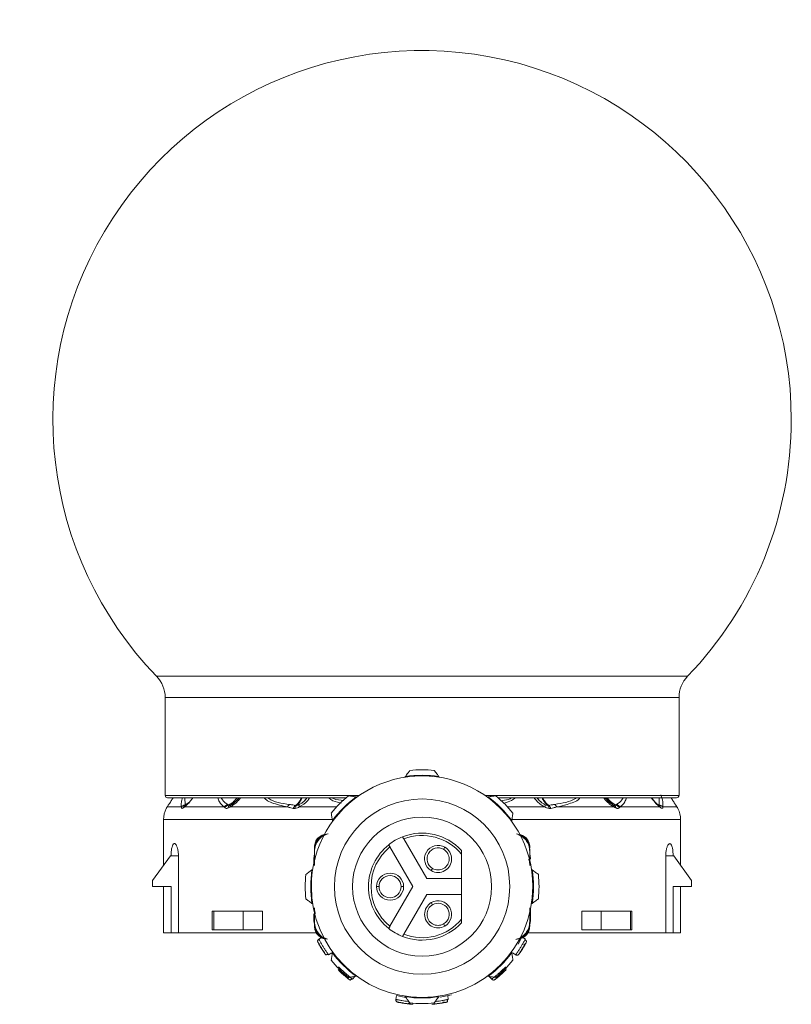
# Model space of a CAD drawing. Header units: millimetres. Extents: x -458 to 1924, y -69 to 430.
# Tile 37 of 49: x 795 to 858, y 153 to 233. Entities that reach past the tile are written whole.
import ezdxf

# ---------------------------------------------------------------- set-up
doc = ezdxf.new("R2010")
doc.units = ezdxf.units.MM

# ---------------------------------------------------------------- blocks, each defined once
blk = doc.blocks.new('Drawing View5')
at = {"color": 7, "linetype": 'Continuous', "lineweight": 18}
for p, q in [((0, 0), (-43.154, 0)), ((-0.702, -1.737), (-42.452, -1.737)), ((-42.452, -1.737), (-42.452, -9.687)), ((-0.702, -1.737), (-0.702, -9.687)), ((-22.935, -8.155), (-22.977, -8.213)), ((-20.177, -8.213), (-20.219, -8.155)), ((-26.676, -9.687), (-42.452, -9.687)), ((-42.252, -9.887), (-27.756, -9.887)), ((-40.847, -9.887), (-40.83, -10.449)), ((-40.83, -10.449), (-40.49, -10.241)), ((-40.692, -10.437), (-40.611, -10.375)), ((-37.06, -10.437), (-36.918, -10.348)), ((-26.873, -9.827), (-26.943, -9.816)), ((-0.702, -9.687), (-16.478, -9.687)), ((-16.211, -9.816), (-16.28, -9.827)), ((-15.398, -9.887), (-0.902, -9.887)), ((-6.093, -10.437), (-6.231, -10.351)), ((-2.302, -9.887), (-2.324, -10.449)), ((-42.361, -10.753), (-42.354, -10.741)), ((-42.353, -10.739), (-42.357, -10.746)), ((-41.139, -10.628), (-42.287, -10.628)), ((-37.657, -10.628), (-40.889, -10.628)), ((-40.799, -10.493), (-40.858, -10.531)), ((-32.514, -10.628), (-37.161, -10.628)), ((-37.104, -10.468), (-37.114, -10.464)), ((-28.528, -10.628), (-31.554, -10.628)), ((-14.625, -10.628), (-11.6, -10.628)), ((-10.64, -10.628), (-5.992, -10.628)), ((-6.04, -10.464), (-6.05, -10.468)), ((-5.497, -10.628), (-2.265, -10.628)), ((-2.295, -10.531), (-2.355, -10.493)), ((-2.348, -10.496), (-2.355, -10.493)), ((-42.577, -11.657), (-42.577, -15.367)), ((-28.936, -11.657), (-42.577, -11.657)), ((-28.864, -11.737), (-28.853, -11.806)), ((-14.3, -11.806), (-14.29, -11.737)), ((-0.577, -11.657), (-14.229, -11.657)), ((-0.577, -15.367), (-0.577, -11.657)), ((-21.202, -16.453), (-23.063, -13.228)), ((-30.327, -13.889), (-30.327, -13.963)), ((-30.327, -14.073), (-30.327, -14.147)), ((-30.327, -15.352), (-30.327, -14.147)), ((-30.327, -14.258), (-30.327, -15.382)), ((-24.189, -13.878), (-22.327, -17.103)), ((-19.727, -13.899), (-19.827, -14.072)), ((-12.827, -13.888), (-12.827, -13.962)), ((-12.827, -14.073), (-12.827, -14.147)), ((-12.827, -14.147), (-12.827, -14.258)), ((-12.827, -14.258), (-12.827, -15.381)), ((-42.023, -14.603), (-43.473, -16.603)), ((-41.973, -14.603), (-42.023, -14.603)), ((-41.376, -14.603), (-41.973, -14.603)), ((-41.376, -20.853), (-41.376, -14.603)), ((-30.377, -14.853), (-30.377, -15.216)), ((-30.327, -14.853), (-30.377, -14.853)), ((-18.377, -16.453), (-18.377, -14.461)), ((-12.827, -14.607), (-12.827, -14.532)), ((-12.827, -14.853), (-12.777, -14.853)), ((-1.778, -20.853), (-1.778, -14.603)), ((-1.778, -14.603), (-1.181, -14.603)), ((-1.131, -14.603), (-1.181, -14.603)), ((0.319, -16.603), (-1.131, -14.603)), ((-30.467, -15.703), (-30.524, -15.745)), ((-20.827, -15.804), (-20.727, -15.631)), ((-12.629, -15.745), (-12.686, -15.703)), ((-43.473, -17.103), (-43.473, -16.603)), ((-18.377, -16.453), (-21.202, -16.453)), ((-18.377, -16.453), (-18.377, -17.753)), ((0.319, -17.103), (0.319, -16.603)), ((-41.973, -17.103), (-43.473, -17.103)), ((-42.577, -17.103), (-42.577, -20.853)), ((-41.973, -17.103), (-41.973, -20.853)), ((-25.277, -17.103), (-25.077, -17.103)), ((-22.327, -17.103), (-24.189, -20.328)), ((-23.077, -17.103), (-23.277, -17.103)), ((0.319, -17.103), (-1.181, -17.103)), ((-1.181, -17.103), (-1.181, -20.853)), ((-0.577, -20.853), (-0.577, -17.103)), ((-23.063, -20.978), (-21.202, -17.753)), ((-21.202, -17.753), (-18.377, -17.753)), ((-20.827, -18.402), (-20.727, -18.575)), ((-18.377, -19.745), (-18.377, -17.753)), ((-38.628, -19.103), (-38.628, -20.603)), ((-38.628, -19.103), (-38.513, -19.103)), ((-38.513, -20.603), (-38.513, -19.103)), ((-36.116, -19.103), (-38.513, -19.103)), ((-36.116, -19.103), (-36.116, -20.603)), ((-36.116, -19.103), (-34.553, -19.103)), ((-34.553, -19.103), (-34.553, -20.603)), ((-30.524, -18.461), (-30.467, -18.503)), ((-30.327, -19.948), (-30.327, -18.825)), ((-12.827, -19.948), (-12.827, -18.824)), ((-12.827, -18.854), (-12.827, -20.059)), ((-12.777, -19.853), (-12.777, -18.955)), ((-12.686, -18.503), (-12.629, -18.461)), ((-8.601, -19.103), (-8.601, -20.603)), ((-8.601, -19.103), (-7.038, -19.103)), ((-7.038, -19.103), (-7.038, -20.603)), ((-4.641, -19.103), (-7.038, -19.103)), ((-4.641, -20.603), (-4.641, -19.103)), ((-4.641, -19.103), (-4.526, -19.103)), ((-4.526, -20.603), (-4.526, -19.103)), ((-30.377, -19.318), (-30.377, -19.853)), ((-30.327, -19.853), (-30.377, -19.853)), ((-30.327, -20.059), (-30.327, -19.948)), ((-12.827, -19.853), (-12.777, -19.853)), ((-38.513, -20.603), (-38.628, -20.603)), ((-36.116, -20.603), (-38.513, -20.603)), ((-36.116, -20.603), (-34.553, -20.603)), ((-30.327, -20.133), (-30.327, -20.059)), ((-30.327, -20.318), (-30.327, -20.244)), ((-19.727, -20.307), (-19.827, -20.134)), ((-12.827, -20.133), (-12.827, -20.059)), ((-12.827, -20.317), (-12.827, -20.243)), ((-8.601, -20.603), (-7.038, -20.603)), ((-4.641, -20.603), (-7.038, -20.603)), ((-4.526, -20.603), (-4.641, -20.603)), ((-42.577, -20.853), (-41.973, -20.853)), ((-41.376, -20.853), (-41.973, -20.853)), ((-41.376, -20.853), (-30.164, -20.853)), ((-29.97, -21.367), (-29.756, -21.236)), ((-13.775, -21.787), (-13.541, -21.373)), ((-13.398, -21.236), (-13.184, -21.367)), ((-12.951, -20.853), (-1.778, -20.853)), ((-1.778, -20.853), (-1.181, -20.853)), ((-1.181, -20.853), (-0.577, -20.853)), ((-28.853, -22.4), (-28.864, -22.469)), ((-14.29, -22.469), (-14.3, -22.4)), ((-28.918, -22.481), (-29.186, -22.646)), ((-13.968, -22.646), (-14.236, -22.481)), ((-27.036, -24.405), (-27.233, -24.628)), ((-26.943, -24.39), (-26.873, -24.379)), ((-16.28, -24.379), (-16.211, -24.39)), ((-15.92, -24.627), (-16.116, -24.405)), ((-15.735, -24.689), (-15.714, -24.688)), ((-23.706, -26.273), (-23.659, -25.962)), ((-23.659, -25.962), (-22.939, -26.1)), ((-22.977, -25.993), (-22.935, -26.05)), ((-20.219, -26.05), (-20.177, -25.993)), ((-20.106, -26.083), (-19.185, -25.883)), ((-19.495, -25.962), (-19.448, -26.273))]:
    blk.add_line(p, q, dxfattribs=at)
at = {"color": 7, "linetype": 'Continuous', "lineweight": 18, "flags": 128}
for points in [[(-2.015, -10.628), (-1.763, -10.628), (-1.541, -10.628), (-1.35, -10.628), (-1.19, -10.628), (-1.061, -10.628), (-0.965, -10.628), (-0.9, -10.628), (-0.867, -10.628)], [(-30.327, -14.469), (-30.348, -14.56), (-30.377, -14.853)], [(-12.777, -14.853), (-12.806, -14.56), (-12.827, -14.469)], [(-30.377, -19.853), (-30.358, -20.048), (-30.327, -20.165)], [(-12.83, -20.174), (-12.796, -20.048), (-12.777, -19.853)]]:
    blk.add_lwpolyline(points, dxfattribs=at)
at = {"color": 7, "linetype": 'Continuous', "lineweight": 18}
blk.add_circle((-21.577, -17.103), 7.125, dxfattribs=at)
for centre, radius, start, end in [((-21.577, 20.843), 30, 0, 224.00899), ((-21.577, 20.843), 30, 315.99101, 0), ((-44.952, -1.737), 2.5, 0, 44.00899), ((1.798, -1.737), 2.5, 135.99101, 180), ((-21.577, -17.103), 9.5, 84.00163, 95.99837), ((-21.577, -17.103), 9, 359.99908, 179.99908), ((-21.577, -17.103), 9.05, 81.36771, 98.63229), ((-42.252, -9.687), 0.2, 180, 270), ((-21.577, -17.103), 9.5, 129.00163, 140.99837), ((-21.577, -17.103), 9.05, 126.36771, 143.63229), ((-21.577, -17.103), 9.05, 36.36771, 53.63229), ((-21.577, -17.103), 9.5, 39.00163, 50.99837), ((-0.902, -9.687), 0.2, 270, 0), ((-40.577, -11.657), 2, 153.11761, 180), ((-40.637, -10.828), 0.371, 109.38522, 160.19937), ((-40.616, -10.713), 0.286, 105.29566, 162.67748), ((-37.213, -10.972), 0.562, 106.37554, 142.19984), ((-37.15, -11.011), 0.56, 106.67749, 144.53805), ((-37.025, -10.777), 0.33, 119.6068, 170.72319), ((-36.959, -10.613), 0.203, 119.953, 184.25415), ((-32.083, -10.824), 0.473, 121.54197, 155.56867), ((-31.592, -10.898), 0.476, 123.31202, 160.83896), ((-31.503, -10.779), 0.392, 135.19565, 175.41118), ((-31.282, -10.521), 0.292, 163.27712, 201.42783), ((-11.871, -10.521), 0.292, 338.57215, 16.72285), ((-11.651, -10.779), 0.392, 4.58883, 44.80432), ((-11.562, -10.898), 0.476, 19.16135, 56.68761), ((-11.071, -10.824), 0.473, 24.43133, 58.45803), ((-6.195, -10.613), 0.203, 355.74596, 60.04702), ((-6.129, -10.777), 0.33, 9.27678, 60.39319), ((-6.003, -11.011), 0.56, 35.46205, 73.32259), ((-5.941, -10.972), 0.562, 37.80016, 73.62446), ((-2.548, -10.719), 0.298, 17.89121, 49.37112), ((-2.519, -10.83), 0.374, 19.90082, 61.93065), ((-2.577, -11.657), 2, 0, 26.88983), ((-21.577, -17.103), 5.65, 0, 180), ((-21.577, -17.103), 4.35, 42.63934, 111.40638), ((-21.577, -17.103), 4.35, 111.40638, 128.59362), ((-21.577, -17.103), 4.15, 39.54864, 110.98886), ((-21.577, -17.103), 4.35, 128.59362, 231.40638), ((-21.577, -17.103), 4.15, 129.01114, 230.98886), ((-20.277, -14.851), 1.1, 60, 240), ((-20.277, -14.851), 0.9, 60, 240), ((-20.277, -14.851), 1.1, 240, 60), ((-20.277, -14.851), 0.9, 240, 60), ((-21.577, -17.103), 9.05, 171.36771, 188.63229), ((-21.577, -17.103), 9.05, 351.36771, 8.63229), ((-21.577, -17.103), 9.5, 174.00163, 185.99837), ((-24.177, -17.103), 1.1, 0, 180), ((-24.177, -17.103), 0.9, 0, 180), ((-21.577, -17.103), 9.5, 354.00163, 5.99837), ((-21.577, -17.103), 9, 179.99908, 359.99908), ((-21.577, -17.103), 5.65, 180, 0), ((-24.177, -17.103), 1.1, 180, 0), ((-24.177, -17.103), 0.9, 180, 0), ((-20.277, -19.355), 1.1, 120, 300), ((-20.277, -19.355), 1.1, 300, 120), ((-20.277, -19.355), 0.9, 120, 300), ((-20.277, -19.355), 0.9, 300, 120), ((-21.577, -17.103), 4.15, 249.01114, 320.45136), ((-21.577, -17.103), 4.35, 231.40638, 248.59362), ((-21.577, -17.103), 4.35, 248.59362, 317.36066), ((-21.577, -17.103), 9.5, 219.00163, 230.99837), ((-21.577, -17.103), 9.05, 216.36771, 233.63229), ((-21.577, -17.103), 9.05, 306.36771, 323.63229), ((-21.577, -17.103), 9.5, 309.00163, 320.99837), ((-21.577, -17.103), 9.05, 261.36771, 278.63229), ((-21.577, -17.103), 9.5, 264.00163, 275.99837)]:
    blk.add_arc(centre, radius, start, end, dxfattribs=at)
for points, knots in [([(-22.935, -8.155), (-22.868, -8.063), (-22.745, -7.895), (-22.624, -7.73), (-22.57, -7.655)], [0, 0, 0, 0, 0.550612, 1, 1, 1, 1]), ([(-20.584, -7.655), (-20.515, -7.749), (-20.394, -7.915), (-20.271, -8.083), (-20.219, -8.155)], [0, 0, 0, 0, 0.569214, 1, 1, 1, 1]), ([(-42.287, -10.628), (-42.249, -10.569), (-42.168, -10.444), (-42, -10.183), (-41.872, -9.979), (-41.814, -9.887)], [0, 0, 0, 0, 0.327806, 0.696077, 1, 1, 1, 1]), ([(-41.053, -9.887), (-41.087, -10.013), (-41.164, -10.307), (-41.148, -10.511), (-41.139, -10.628)], [0, 0, 0, 0, 0.428836, 1, 1, 1, 1]), ([(-40.889, -10.628), (-40.817, -10.569), (-40.664, -10.444), (-40.423, -10.184), (-40.268, -9.979), (-40.198, -9.886)], [0, 0, 0, 0, 0.326901, 0.694117, 1, 1, 1, 1]), ([(-38.178, -9.887), (-38.142, -10.003), (-38.045, -10.317), (-37.807, -10.508), (-37.657, -10.628)], [0, 0, 0, 0, 0.371826, 1, 1, 1, 1]), ([(-37.912, -9.887), (-37.879, -9.946), (-37.752, -10.179), (-37.534, -10.325), (-37.372, -10.433)], [0, 0, 0, 0, 0.25535, 1, 1, 1, 1]), ([(-37.311, -10.474), (-37.236, -10.435), (-37.053, -10.339), (-36.821, -10.139), (-36.683, -9.959), (-36.628, -9.887)], [0, 0, 0, 0, 0.292039, 0.713628, 1, 1, 1, 1]), ([(-37.188, -10.49), (-37.116, -10.453), (-36.94, -10.36), (-36.71, -10.149), (-36.554, -9.979), (-36.502, -9.89), (-36.5, -9.887)], [0, 0, 0, 0, 0.28583, 0.698372, 0.989823, 1, 1, 1, 1]), ([(-37.161, -10.628), (-37.064, -10.569), (-36.858, -10.444), (-36.572, -10.184), (-36.411, -9.98), (-36.337, -9.887)], [0, 0, 0, 0, 0.32691, 0.694118, 1, 1, 1, 1]), ([(-36.464, -9.887), (-36.542, -9.984), (-36.678, -10.152), (-36.908, -10.35), (-37.051, -10.438), (-37.122, -10.482)], [0, 0, 0, 0, 0.406997, 0.706603, 1, 1, 1, 1]), ([(-34.405, -9.887), (-34.349, -9.944), (-34.181, -10.116), (-33.575, -10.388), (-32.952, -10.529), (-32.514, -10.628)], [0, 0, 0, 0, 0.128653, 0.385736, 1, 1, 1, 1]), ([(-34.093, -9.887), (-34.074, -9.903), (-33.651, -10.263), (-32.975, -10.343), (-32.33, -10.42)], [0, 0, 0, 0, 0.044443, 1, 1, 1, 1]), ([(-31.853, -10.501), (-31.734, -10.4), (-31.559, -10.253), (-31.436, -9.975), (-31.397, -9.887)], [0, 0, 0, 0, 0.681942, 1, 1, 1, 1]), ([(-31.781, -10.503), (-31.728, -10.459), (-31.604, -10.355), (-31.446, -10.149), (-31.362, -9.957), (-31.332, -9.887)], [0, 0, 0, 0, 0.31705, 0.750332, 1, 1, 1, 1]), ([(-31.562, -10.437), (-31.491, -10.399), (-31.353, -10.326), (-31.237, -10.223), (-31.181, -10.174)], [0, 0, 0, 0, 0.518071, 1, 1, 1, 1]), ([(-31.554, -10.628), (-31.303, -10.485), (-30.958, -10.289), (-30.775, -9.972), (-30.725, -9.887)], [0, 0, 0, 0, 0.73013, 1, 1, 1, 1]), ([(-31.271, -10.227), (-31.219, -10.194), (-31.089, -10.112), (-31.005, -9.972), (-30.954, -9.887)], [0, 0, 0, 0, 0.398205, 1, 1, 1, 1]), ([(-31.181, -10.174), (-31.174, -10.168), (-31.074, -10.087), (-31.004, -9.983), (-30.938, -9.887)], [0, 0, 0, 0, 0.073258, 1, 1, 1, 1]), ([(-28.153, -10.318), (-28.252, -10.296), (-28.613, -10.215), (-28.975, -10.081), (-29.147, -9.897), (-29.156, -9.887)], [0, 0, 0, 0, 0.262013, 0.958576, 1, 1, 1, 1]), ([(-27.934, -10.099), (-28.238, -10.081), (-28.584, -10.06), (-28.835, -9.906), (-28.866, -9.887)], [0, 0, 0, 0, 0.87742, 1, 1, 1, 1]), ([(-27.556, -9.72), (-27.44, -9.738), (-27.237, -9.77), (-27.032, -9.802), (-26.943, -9.816)], [0, 0, 0, 0, 0.5692143, 1, 1, 1, 1]), ([(-16.211, -9.816), (-16.098, -9.798), (-15.892, -9.766), (-15.689, -9.734), (-15.598, -9.72)], [0, 0, 0, 0, 0.550612, 1, 1, 1, 1]), ([(-14.291, -9.887), (-14.382, -9.934), (-14.647, -10.069), (-14.979, -10.101), (-15.196, -10.122)], [0, 0, 0, 0, 0.346018, 1, 1, 1, 1]), ([(-13.991, -9.887), (-14.094, -9.959), (-14.361, -10.145), (-14.719, -10.269), (-14.964, -10.32), (-14.993, -10.326)], [0, 0, 0, 0, 0.359019, 0.925798, 1, 1, 1, 1]), ([(-11.6, -10.628), (-11.704, -10.573), (-11.928, -10.455), (-12.227, -10.198), (-12.385, -9.989), (-12.462, -9.887)], [0, 0, 0, 0, 0.306278, 0.66202, 1, 1, 1, 1]), ([(-11.976, -10.171), (-11.982, -10.166), (-12.081, -10.086), (-12.15, -9.983), (-12.216, -9.887)], [0, 0, 0, 0, 0.0600604, 1, 1, 1, 1]), ([(-12.199, -9.887), (-12.149, -9.971), (-12.065, -10.112), (-11.935, -10.193), (-11.883, -10.226)], [0, 0, 0, 0, 0.596836, 1, 1, 1, 1]), ([(-11.592, -10.437), (-11.663, -10.399), (-11.802, -10.325), (-11.919, -10.221), (-11.976, -10.171)], [0, 0, 0, 0, 0.512153, 1, 1, 1, 1]), ([(-11.826, -9.887), (-11.812, -9.921), (-11.759, -10.052), (-11.61, -10.286), (-11.464, -10.42), (-11.373, -10.503)], [0, 0, 0, 0, 0.115872, 0.449722, 1, 1, 1, 1]), ([(-11.763, -9.887), (-11.75, -9.92), (-11.698, -10.05), (-11.548, -10.283), (-11.396, -10.417), (-11.301, -10.501)], [0, 0, 0, 0, 0.113271, 0.448095, 1, 1, 1, 1]), ([(-9.048, -9.887), (-9.069, -9.901), (-9.528, -10.227), (-10.191, -10.326), (-10.824, -10.42)], [0, 0, 0, 0, 0.044719, 1, 1, 1, 1]), ([(-8.773, -9.887), (-8.787, -9.915), (-8.875, -10.092), (-9.265, -10.234), (-9.852, -10.466), (-10.351, -10.568), (-10.64, -10.628)], [0, 0, 0, 0, 0.048891, 0.310078, 0.599133, 1, 1, 1, 1]), ([(-5.992, -10.628), (-6.083, -10.574), (-6.278, -10.457), (-6.565, -10.2), (-6.736, -9.991), (-6.82, -9.887)], [0, 0, 0, 0, 0.3037642, 0.6547645, 1, 1, 1, 1]), ([(-6.032, -10.481), (-6.103, -10.438), (-6.246, -10.349), (-6.476, -10.152), (-6.612, -9.984), (-6.69, -9.887)], [0, 0, 0, 0, 0.2932502, 0.5928418, 1, 1, 1, 1]), ([(-6.646, -9.887), (-6.631, -9.913), (-6.556, -10.037), (-6.333, -10.269), (-6.108, -10.405), (-5.966, -10.49)], [0, 0, 0, 0, 0.0905255, 0.4283247, 1, 1, 1, 1]), ([(-6.52, -9.887), (-6.508, -9.907), (-6.438, -10.023), (-6.22, -10.248), (-5.989, -10.387), (-5.843, -10.474)], [0, 0, 0, 0, 0.071997, 0.416313, 1, 1, 1, 1]), ([(-5.242, -9.887), (-5.274, -9.946), (-5.402, -10.179), (-5.62, -10.325), (-5.782, -10.433)], [0, 0, 0, 0, 0.255256, 1, 1, 1, 1]), ([(-4.975, -9.887), (-5.012, -10.003), (-5.109, -10.317), (-5.347, -10.508), (-5.497, -10.628)], [0, 0, 0, 0, 0.37174, 1, 1, 1, 1]), ([(-2.265, -10.628), (-2.37, -10.54), (-2.584, -10.361), (-2.809, -10.074), (-2.924, -9.927)], [0, 0, 0, 0, 0.488884, 1, 1, 1, 1]), ([(-2.336, -10.509), (-2.392, -10.463), (-2.505, -10.371), (-2.708, -10.164), (-2.842, -9.988), (-2.919, -9.887)], [0, 0, 0, 0, 0.295082, 0.593464, 1, 1, 1, 1]), ([(-2.176, -9.647), (-2.155, -9.7), (-2.052, -9.959), (-2.002, -10.283), (-2.011, -10.518), (-2.015, -10.628)], [0, 0, 0, 0, 0.1189249, 0.5863086, 1, 1, 1, 1]), ([(-1.34, -9.887), (-1.323, -9.914), (-1.25, -10.032), (-1.119, -10.236), (-0.968, -10.471), (-0.897, -10.58), (-0.867, -10.628)], [0, 0, 0, 0, 0.0875512, 0.3746179, 0.7284589, 1, 1, 1, 1]), ([(-42.354, -10.741), (-42.354, -10.74), (-42.351, -10.735), (-42.332, -10.7), (-42.303, -10.654), (-42.287, -10.628)], [0, 0, 0, 0, 0.096514, 0.484946, 1, 1, 1, 1]), ([(-40.83, -10.449), (-40.898, -10.469), (-41.019, -10.504), (-41.102, -10.59), (-41.139, -10.628)], [0, 0, 0, 0, 0.559282, 1, 1, 1, 1]), ([(-41.139, -10.628), (-41.138, -10.655), (-41.137, -10.708), (-41.102, -10.742), (-41.052, -10.741), (-41.008, -10.716), (-40.986, -10.703)], [0, 0, 0, 0, 0.273593, 0.542673, 0.764584, 1, 1, 1, 1]), ([(-40.986, -10.703), (-40.969, -10.691), (-40.938, -10.669), (-40.904, -10.64), (-40.889, -10.628)], [0, 0, 0, 0, 0.55931, 1, 1, 1, 1]), ([(-40.83, -10.449), (-40.833, -10.46), (-40.838, -10.481), (-40.825, -10.496), (-40.8, -10.497), (-40.774, -10.485), (-40.76, -10.479)], [0, 0, 0, 0, 0.255568, 0.50322, 0.749583, 1, 1, 1, 1]), ([(-40.76, -10.479), (-40.748, -10.472), (-40.726, -10.46), (-40.702, -10.444), (-40.692, -10.437)], [0, 0, 0, 0, 0.555849, 1, 1, 1, 1]), ([(-37.657, -10.628), (-37.648, -10.639), (-37.632, -10.658), (-37.614, -10.678), (-37.607, -10.686)], [0, 0, 0, 0, 0.558376, 1, 1, 1, 1]), ([(-37.607, -10.686), (-37.575, -10.71), (-37.526, -10.746), (-37.431, -10.748), (-37.377, -10.732), (-37.35, -10.724)], [0, 0, 0, 0, 0.4830665, 0.7400479, 1, 1, 1, 1]), ([(-37.372, -10.433), (-37.361, -10.441), (-37.341, -10.455), (-37.32, -10.468), (-37.311, -10.474)], [0, 0, 0, 0, 0.557314, 1, 1, 1, 1]), ([(-37.35, -10.724), (-37.316, -10.71), (-37.254, -10.685), (-37.19, -10.645), (-37.161, -10.628)], [0, 0, 0, 0, 0.554606, 1, 1, 1, 1]), ([(-37.311, -10.474), (-37.305, -10.48), (-37.293, -10.492), (-37.264, -10.5), (-37.229, -10.501), (-37.201, -10.494), (-37.188, -10.49)], [0, 0, 0, 0, 0.252688, 0.501352, 0.749494, 1, 1, 1, 1]), ([(-37.188, -10.49), (-37.165, -10.483), (-37.123, -10.469), (-37.08, -10.447), (-37.06, -10.437)], [0, 0, 0, 0, 0.549544, 1, 1, 1, 1]), ([(-32.514, -10.628), (-32.428, -10.65), (-32.273, -10.69), (-32.112, -10.726), (-32.041, -10.742)], [0, 0, 0, 0, 0.555292, 1, 1, 1, 1]), ([(-32.33, -10.42), (-32.243, -10.436), (-32.086, -10.464), (-31.925, -10.489), (-31.853, -10.501)], [0, 0, 0, 0, 0.554562, 1, 1, 1, 1]), ([(-32.041, -10.742), (-32.014, -10.746), (-31.967, -10.754), (-31.916, -10.75), (-31.893, -10.748)], [0, 0, 0, 0, 0.560194, 1, 1, 1, 1]), ([(-31.893, -10.748), (-31.829, -10.735), (-31.714, -10.712), (-31.603, -10.654), (-31.554, -10.628)], [0, 0, 0, 0, 0.5601162, 1, 1, 1, 1]), ([(-31.853, -10.501), (-31.84, -10.503), (-31.817, -10.506), (-31.792, -10.504), (-31.781, -10.503)], [0, 0, 0, 0, 0.560007, 1, 1, 1, 1]), ([(-31.781, -10.503), (-31.74, -10.496), (-31.667, -10.483), (-31.594, -10.452), (-31.562, -10.437)], [0, 0, 0, 0, 0.5524725, 1, 1, 1, 1]), ([(-28.864, -11.737), (-28.882, -11.624), (-28.914, -11.418), (-28.945, -11.215), (-28.96, -11.124)], [0, 0, 0, 0, 0.550612, 1, 1, 1, 1]), ([(-14.194, -11.124), (-14.212, -11.24), (-14.244, -11.443), (-14.276, -11.648), (-14.29, -11.737)], [0, 0, 0, 0, 0.5692143, 1, 1, 1, 1]), ([(-11.26, -10.748), (-11.327, -10.734), (-11.442, -10.711), (-11.553, -10.653), (-11.6, -10.628)], [0, 0, 0, 0, 0.5787259, 1, 1, 1, 1]), ([(-11.373, -10.503), (-11.415, -10.496), (-11.488, -10.483), (-11.561, -10.451), (-11.592, -10.437)], [0, 0, 0, 0, 0.571169, 1, 1, 1, 1]), ([(-11.301, -10.501), (-11.314, -10.503), (-11.337, -10.506), (-11.362, -10.504), (-11.373, -10.503)], [0, 0, 0, 0, 0.560007, 1, 1, 1, 1]), ([(-10.824, -10.42), (-10.911, -10.436), (-11.068, -10.464), (-11.229, -10.489), (-11.301, -10.501)], [0, 0, 0, 0, 0.554562, 1, 1, 1, 1]), ([(-11.113, -10.742), (-11.14, -10.746), (-11.187, -10.754), (-11.238, -10.75), (-11.26, -10.748)], [0, 0, 0, 0, 0.560194, 1, 1, 1, 1]), ([(-10.64, -10.628), (-10.726, -10.65), (-10.881, -10.69), (-11.042, -10.726), (-11.113, -10.742)], [0, 0, 0, 0, 0.555292, 1, 1, 1, 1]), ([(-5.966, -10.49), (-5.99, -10.482), (-6.032, -10.468), (-6.075, -10.447), (-6.093, -10.437)], [0, 0, 0, 0, 0.574767, 1, 1, 1, 1]), ([(-5.803, -10.724), (-5.839, -10.709), (-5.901, -10.684), (-5.966, -10.645), (-5.992, -10.628)], [0, 0, 0, 0, 0.579744, 1, 1, 1, 1]), ([(-5.843, -10.474), (-5.858, -10.486), (-5.887, -10.508), (-5.941, -10.496), (-5.966, -10.49)], [0, 0, 0, 0, 0.541687, 1, 1, 1, 1]), ([(-5.782, -10.433), (-5.793, -10.441), (-5.813, -10.455), (-5.834, -10.468), (-5.843, -10.474)], [0, 0, 0, 0, 0.557314, 1, 1, 1, 1]), ([(-5.547, -10.686), (-5.579, -10.71), (-5.628, -10.746), (-5.723, -10.748), (-5.776, -10.732), (-5.803, -10.724)], [0, 0, 0, 0, 0.482193, 0.740263, 1, 1, 1, 1]), ([(-5.497, -10.628), (-5.506, -10.639), (-5.522, -10.658), (-5.539, -10.678), (-5.547, -10.686)], [0, 0, 0, 0, 0.558376, 1, 1, 1, 1]), ([(-2.324, -10.449), (-2.321, -10.46), (-2.316, -10.48), (-2.326, -10.496), (-2.342, -10.494), (-2.348, -10.494)], [0, 0, 0, 0, 0.381512, 0.751212, 1, 1, 1, 1]), ([(-2.015, -10.628), (-2.063, -10.581), (-2.149, -10.496), (-2.27, -10.463), (-2.324, -10.449)], [0, 0, 0, 0, 0.559299, 1, 1, 1, 1]), ([(-2.168, -10.703), (-2.185, -10.691), (-2.216, -10.669), (-2.25, -10.64), (-2.265, -10.628)], [0, 0, 0, 0, 0.55931, 1, 1, 1, 1]), ([(-2.015, -10.628), (-2.016, -10.655), (-2.016, -10.708), (-2.052, -10.742), (-2.103, -10.741), (-2.146, -10.716), (-2.168, -10.703)], [0, 0, 0, 0, 0.273675, 0.544486, 0.766897, 1, 1, 1, 1]), ([(-0.867, -10.628), (-0.844, -10.665), (-0.804, -10.731), (-0.789, -10.76), (-0.799, -10.742), (-0.825, -10.695), (-0.853, -10.649), (-0.867, -10.628)], [0, 0, 0, 0, 0.269902, 0.490211, 0.672926, 0.851395, 1, 1, 1, 1]), ([(-29.196, -12.799), (-29.354, -12.854), (-29.664, -12.963), (-29.888, -13.201), (-29.999, -13.319)], [0, 0, 0, 0, 0.5095325, 1, 1, 1, 1]), ([(-41.376, -14.603), (-41.38, -14.495), (-41.387, -14.279), (-41.442, -13.991), (-41.522, -13.763), (-41.621, -13.619), (-41.726, -13.585), (-41.824, -13.675), (-41.902, -13.878), (-41.953, -14.164), (-41.972, -14.421), (-41.973, -14.568), (-41.973, -14.603)], [0, 0, 0, 0, 0.100795, 0.201493, 0.304873, 0.413747, 0.527057, 0.641563, 0.753853, 0.862272, 0.967136, 1, 1, 1, 1]), ([(-29.256, -12.824), (-29.383, -12.859), (-29.667, -12.937), (-30.019, -13.242), (-30.277, -13.663), (-30.31, -13.986), (-30.327, -14.147)], [0, 0, 0, 0, 0.214486, 0.476146, 0.737645, 1, 1, 1, 1]), ([(-29.326, -12.848), (-29.432, -12.872), (-29.686, -12.929), (-30.014, -13.201), (-30.275, -13.598), (-30.31, -13.913), (-30.327, -14.073)], [0, 0, 0, 0, 0.18745, 0.452675, 0.72094, 1, 1, 1, 1]), ([(-30.327, -13.889), (-30.311, -13.749), (-30.279, -13.476), (-30.039, -13.135), (-29.762, -12.94), (-29.573, -12.888), (-29.512, -12.871)], [0, 0, 0, 0, 0.295904, 0.581829, 0.863182, 1, 1, 1, 1]), ([(-29.436, -12.872), (-29.501, -12.881), (-29.713, -12.91), (-30.009, -13.145), (-30.282, -13.511), (-30.312, -13.812), (-30.327, -13.963)], [0, 0, 0, 0, 0.126246, 0.417408, 0.708389, 1, 1, 1, 1]), ([(-29.999, -13.319), (-30.092, -13.458), (-30.281, -13.743), (-30.312, -14.084), (-30.327, -14.258)], [0, 0, 0, 0, 0.489594, 1, 1, 1, 1]), ([(-23.063, -13.228), (-23.077, -13.205), (-23.103, -13.159), (-23.137, -13.101), (-23.155, -13.069), (-23.164, -13.055), (-23.164, -13.054), (-23.165, -13.053)], [0, 0, 0, 0, 0.251838, 0.502401, 0.751547, 0.874966, 1, 1, 1, 1]), ([(-12.827, -14.147), (-12.844, -13.985), (-12.877, -13.662), (-13.135, -13.242), (-13.487, -12.937), (-13.771, -12.859), (-13.899, -12.824)], [0, 0, 0, 0, 0.262361, 0.523865, 0.78552, 1, 1, 1, 1]), ([(-12.827, -14.073), (-12.844, -13.912), (-12.879, -13.598), (-13.14, -13.2), (-13.468, -12.928), (-13.723, -12.872), (-13.828, -12.848)], [0, 0, 0, 0, 0.279052, 0.547337, 0.812542, 1, 1, 1, 1]), ([(-13.16, -13.312), (-13.268, -13.194), (-13.436, -13.008), (-13.668, -12.921), (-13.751, -12.89)], [0, 0, 0, 0, 0.6416003, 1, 1, 1, 1]), ([(-12.827, -13.962), (-12.842, -13.812), (-12.872, -13.511), (-13.145, -13.145), (-13.441, -12.909), (-13.653, -12.881), (-13.718, -12.872)], [0, 0, 0, 0, 0.291464, 0.58257, 0.873608, 1, 1, 1, 1]), ([(-13.642, -12.871), (-13.581, -12.888), (-13.392, -12.939), (-13.113, -13.134), (-12.923, -13.417), (-12.839, -13.679), (-12.831, -13.818), (-12.827, -13.888)], [0, 0, 0, 0, 0.136543, 0.417549, 0.703003, 0.8502, 1, 1, 1, 1]), ([(-12.827, -14.258), (-12.843, -14.082), (-12.873, -13.739), (-13.066, -13.453), (-13.16, -13.312)], [0, 0, 0, 0, 0.510429, 1, 1, 1, 1]), ([(-1.778, -14.603), (-1.776, -14.526), (-1.772, -14.342), (-1.731, -14.07), (-1.658, -13.823), (-1.564, -13.651), (-1.459, -13.583), (-1.357, -13.635), (-1.272, -13.807), (-1.213, -14.072), (-1.185, -14.354), (-1.182, -14.535), (-1.181, -14.603)], [0, 0, 0, 0, 0.072436, 0.171678, 0.273655, 0.380851, 0.493082, 0.607601, 0.720798, 0.830386, 0.936169, 1, 1, 1, 1]), ([(-24.29, -13.703), (-24.289, -13.706), (-24.286, -13.711), (-24.263, -13.751), (-24.229, -13.809), (-24.203, -13.855), (-24.189, -13.878)], [0, 0, 0, 0, 0.247492, 0.496957, 0.74784, 1, 1, 1, 1]), ([(-18.377, -14.156), (-18.377, -14.157), (-18.377, -14.16), (-18.377, -14.177), (-18.377, -14.205), (-18.377, -14.256), (-18.377, -14.343), (-18.377, -14.419), (-18.377, -14.461)], [0, 0, 0, 0, 0.096274, 0.197847, 0.306871, 0.427336, 0.692583, 1, 1, 1, 1]), ([(-12.897, -14.881), (-12.894, -14.895), (-12.887, -14.926), (-12.879, -14.966), (-12.864, -15.039), (-12.846, -15.142), (-12.839, -15.201), (-12.835, -15.24)], [0, 0, 0, 0, 0.045251, 0.104528, 0.182118, 0.461084, 1, 1, 1, 1]), ([(-31.025, -16.11), (-30.93, -16.041), (-30.765, -15.92), (-30.597, -15.797), (-30.524, -15.745)], [0, 0, 0, 0, 0.569214, 1, 1, 1, 1]), ([(-12.629, -15.745), (-12.537, -15.812), (-12.369, -15.935), (-12.203, -16.056), (-12.129, -16.11)], [0, 0, 0, 0, 0.550612, 1, 1, 1, 1]), ([(-30.524, -18.461), (-30.617, -18.394), (-30.785, -18.271), (-30.95, -18.15), (-31.025, -18.096)], [0, 0, 0, 0, 0.550612, 1, 1, 1, 1]), ([(-12.129, -18.096), (-12.223, -18.165), (-12.389, -18.286), (-12.557, -18.408), (-12.629, -18.461)], [0, 0, 0, 0, 0.569214, 1, 1, 1, 1]), ([(-30.257, -19.325), (-30.26, -19.311), (-30.267, -19.28), (-30.275, -19.24), (-30.29, -19.167), (-30.308, -19.064), (-30.315, -19.005), (-30.319, -18.966)], [0, 0, 0, 0, 0.045251, 0.104527, 0.182117, 0.461084, 1, 1, 1, 1]), ([(-30.327, -19.948), (-30.311, -20.123), (-30.281, -20.467), (-30.088, -20.753), (-29.994, -20.893)], [0, 0, 0, 0, 0.510317, 1, 1, 1, 1]), ([(-18.377, -19.745), (-18.377, -19.787), (-18.377, -19.863), (-18.377, -19.949), (-18.377, -20.001), (-18.377, -20.028), (-18.377, -20.046), (-18.377, -20.049), (-18.377, -20.05)], [0, 0, 0, 0, 0.307446, 0.57307, 0.69096, 0.802569, 0.902825, 1, 1, 1, 1]), ([(-13.155, -20.887), (-13.062, -20.748), (-12.872, -20.463), (-12.842, -20.122), (-12.827, -19.948)], [0, 0, 0, 0, 0.489706, 1, 1, 1, 1]), ([(-30.327, -20.059), (-30.31, -20.221), (-30.277, -20.544), (-30.019, -20.964), (-29.667, -21.269), (-29.383, -21.347), (-29.255, -21.382)], [0, 0, 0, 0, 0.262361, 0.523865, 0.78552, 1, 1, 1, 1]), ([(-30.327, -20.133), (-30.309, -20.293), (-30.275, -20.608), (-30.013, -21.006), (-29.686, -21.278), (-29.431, -21.334), (-29.326, -21.358)], [0, 0, 0, 0, 0.279052, 0.547337, 0.812542, 1, 1, 1, 1]), ([(-30.327, -20.244), (-30.312, -20.394), (-30.281, -20.695), (-30.009, -21.061), (-29.713, -21.297), (-29.5, -21.325), (-29.436, -21.334)], [0, 0, 0, 0, 0.291464, 0.58257, 0.873608, 1, 1, 1, 1]), ([(-29.511, -21.335), (-29.573, -21.318), (-29.762, -21.267), (-30.041, -21.072), (-30.231, -20.789), (-30.315, -20.527), (-30.323, -20.388), (-30.327, -20.318)], [0, 0, 0, 0, 0.136543, 0.417549, 0.703003, 0.8502, 1, 1, 1, 1]), ([(-24.189, -20.328), (-24.202, -20.351), (-24.229, -20.396), (-24.263, -20.455), (-24.281, -20.487), (-24.289, -20.501), (-24.29, -20.502), (-24.29, -20.503)], [0, 0, 0, 0, 0.251838, 0.502401, 0.751547, 0.874966, 1, 1, 1, 1]), ([(-13.898, -21.382), (-13.77, -21.346), (-13.486, -21.268), (-13.135, -20.964), (-12.877, -20.543), (-12.843, -20.22), (-12.827, -20.059)], [0, 0, 0, 0, 0.214486, 0.476146, 0.737645, 1, 1, 1, 1]), ([(-13.828, -21.358), (-13.722, -21.334), (-13.468, -21.277), (-13.14, -21.005), (-12.878, -20.608), (-12.844, -20.293), (-12.827, -20.133)], [0, 0, 0, 0, 0.18745, 0.452675, 0.72094, 1, 1, 1, 1]), ([(-13.718, -21.333), (-13.653, -21.325), (-13.441, -21.296), (-13.145, -21.061), (-12.872, -20.695), (-12.842, -20.394), (-12.827, -20.243)], [0, 0, 0, 0, 0.126246, 0.417408, 0.708389, 1, 1, 1, 1]), ([(-12.827, -20.317), (-12.843, -20.457), (-12.875, -20.73), (-13.115, -21.071), (-13.392, -21.266), (-13.58, -21.318), (-13.642, -21.335)], [0, 0, 0, 0, 0.295904, 0.581829, 0.863182, 1, 1, 1, 1]), ([(-30.065, -21.552), (-30.062, -21.558), (-30.057, -21.568), (-30.017, -21.644), (-29.956, -21.757), (-29.891, -21.874), (-29.844, -21.952), (-29.829, -21.978)], [0, 0, 0, 0, 0.222532, 0.445065, 0.667991, 0.891339, 1, 1, 1, 1]), ([(-30.064, -21.553), (-30.064, -21.53), (-30.063, -21.482), (-30.03, -21.413), (-29.99, -21.382), (-29.97, -21.367)], [0, 0, 0, 0, 0.311559, 0.6557795, 1, 1, 1, 1]), ([(-29.994, -20.893), (-29.886, -21.012), (-29.718, -21.198), (-29.486, -21.285), (-29.403, -21.316)], [0, 0, 0, 0, 0.641765, 1, 1, 1, 1]), ([(-29.22, -22.595), (-29.228, -22.583), (-29.25, -22.55), (-29.306, -22.466), (-29.379, -22.353), (-29.474, -22.203), (-29.592, -22.015), (-29.707, -21.824), (-29.797, -21.671), (-29.865, -21.554), (-29.917, -21.462), (-29.96, -21.385), (-29.966, -21.374), (-29.97, -21.367)], [0, 0, 0, 0, 0.056466, 0.142688, 0.228837, 0.305261, 0.42845, 0.551652, 0.628071, 0.714204, 0.80037, 0.876807, 1, 1, 1, 1]), ([(-23.165, -21.153), (-23.163, -21.15), (-23.16, -21.145), (-23.137, -21.105), (-23.103, -21.047), (-23.077, -21.001), (-23.063, -20.978)], [0, 0, 0, 0, 0.247492, 0.496957, 0.74784, 1, 1, 1, 1]), ([(-13.213, -21.419), (-13.221, -21.433), (-13.24, -21.467), (-13.29, -21.554), (-13.357, -21.671), (-13.447, -21.824), (-13.561, -22.015), (-13.679, -22.203), (-13.775, -22.353), (-13.849, -22.467), (-13.907, -22.555), (-13.955, -22.628), (-13.963, -22.639), (-13.968, -22.646)], [0, 0, 0, 0, 0.056466, 0.142688, 0.228837, 0.305261, 0.42845, 0.551652, 0.628071, 0.714204, 0.80037, 0.876807, 1, 1, 1, 1]), ([(-13.958, -21.407), (-13.8, -21.352), (-13.49, -21.243), (-13.265, -21.004), (-13.155, -20.887)], [0, 0, 0, 0, 0.509411, 1, 1, 1, 1]), ([(-13.122, -21.527), (-13.127, -21.514), (-13.137, -21.489), (-13.161, -21.457), (-13.19, -21.43), (-13.211, -21.417), (-13.222, -21.411)], [0, 0, 0, 0, 0.263004, 0.520422, 0.767336, 1, 1, 1, 1]), ([(-13.184, -21.367), (-13.186, -21.371), (-13.189, -21.376), (-13.21, -21.414), (-13.213, -21.419)], [0, 0, 0, 0, 0.860321, 1, 1, 1, 1]), ([(-13.088, -21.535), (-13.09, -21.525), (-13.093, -21.507), (-13.112, -21.512), (-13.12, -21.514)], [0, 0, 0, 0, 0.553215, 1, 1, 1, 1]), ([(-13.112, -21.631), (-13.101, -21.608), (-13.087, -21.577), (-13.091, -21.543), (-13.092, -21.535)], [0, 0, 0, 0, 0.751765, 1, 1, 1, 1]), ([(-29.455, -22.589), (-29.46, -22.582), (-29.469, -22.568), (-29.543, -22.461), (-29.646, -22.306), (-29.763, -22.119), (-29.876, -21.93), (-29.968, -21.768), (-30.03, -21.654), (-30.038, -21.639), (-30.042, -21.631)], [0, 0, 0, 0, 0.123379, 0.248042, 0.373666, 0.499948, 0.626271, 0.751961, 0.876673, 1, 1, 1, 1]), ([(-29.829, -21.978), (-29.813, -22.004), (-29.768, -22.083), (-29.684, -22.218), (-29.587, -22.369), (-29.534, -22.448), (-29.507, -22.488)], [0, 0, 0, 0, 0.146748, 0.43206, 0.71662, 1, 1, 1, 1]), ([(-29.569, -22.316), (-29.557, -22.351), (-29.534, -22.419), (-29.507, -22.491), (-29.488, -22.538), (-29.483, -22.548), (-29.48, -22.553)], [0, 0, 0, 0, 0.271066, 0.528959, 0.772095, 1, 1, 1, 1]), ([(-13.759, -22.646), (-13.756, -22.641), (-13.749, -22.632), (-13.699, -22.562), (-13.626, -22.456), (-13.552, -22.345), (-13.503, -22.268), (-13.487, -22.243)], [0, 0, 0, 0, 0.222532, 0.445065, 0.667991, 0.891339, 1, 1, 1, 1]), ([(-13.112, -21.631), (-13.116, -21.639), (-13.124, -21.654), (-13.186, -21.768), (-13.278, -21.93), (-13.391, -22.119), (-13.508, -22.306), (-13.611, -22.461), (-13.684, -22.568), (-13.694, -22.582), (-13.699, -22.589)], [0, 0, 0, 0, 0.123379, 0.248042, 0.373666, 0.499948, 0.626271, 0.751961, 0.876673, 1, 1, 1, 1]), ([(-13.487, -22.243), (-13.471, -22.217), (-13.422, -22.14), (-13.339, -22.004), (-13.248, -21.85), (-13.202, -21.766), (-13.178, -21.724)], [0, 0, 0, 0, 0.146748, 0.43206, 0.71662, 1, 1, 1, 1]), ([(-13.304, -21.857), (-13.278, -21.831), (-13.228, -21.779), (-13.176, -21.723), (-13.143, -21.685), (-13.136, -21.675), (-13.133, -21.671)], [0, 0, 0, 0, 0.271066, 0.528959, 0.772095, 1, 1, 1, 1]), ([(-29.455, -22.589), (-29.439, -22.61), (-29.418, -22.637), (-29.386, -22.648), (-29.378, -22.651)], [0, 0, 0, 0, 0.751766, 1, 1, 1, 1]), ([(-29.379, -22.654), (-29.37, -22.657), (-29.352, -22.663), (-29.348, -22.644), (-29.346, -22.635)], [0, 0, 0, 0, 0.553215, 1, 1, 1, 1]), ([(-29.378, -22.655), (-29.369, -22.658), (-29.352, -22.663), (-29.348, -22.644), (-29.346, -22.636)], [0, 0, 0, 0, 0.5565554, 1, 1, 1, 1]), ([(-29.357, -22.628), (-29.344, -22.629), (-29.317, -22.631), (-29.277, -22.624), (-29.24, -22.612), (-29.219, -22.598), (-29.208, -22.591)], [0, 0, 0, 0, 0.263004, 0.520422, 0.767336, 1, 1, 1, 1]), ([(-29.186, -22.646), (-29.189, -22.642), (-29.192, -22.637), (-29.217, -22.601), (-29.22, -22.595)], [0, 0, 0, 0, 0.860321, 1, 1, 1, 1]), ([(-28.96, -23.082), (-28.942, -22.966), (-28.91, -22.763), (-28.878, -22.558), (-28.864, -22.469)], [0, 0, 0, 0, 0.569214, 1, 1, 1, 1]), ([(-14.29, -22.469), (-14.272, -22.582), (-14.24, -22.788), (-14.208, -22.991), (-14.194, -23.082)], [0, 0, 0, 0, 0.550612, 1, 1, 1, 1]), ([(-13.759, -22.645), (-13.78, -22.655), (-13.823, -22.677), (-13.899, -22.678), (-13.945, -22.656), (-13.968, -22.646)], [0, 0, 0, 0, 0.311559, 0.655779, 1, 1, 1, 1]), ([(-28.393, -23.84), (-28.389, -23.844), (-28.381, -23.852), (-28.321, -23.913), (-28.229, -24.003), (-28.132, -24.096), (-28.065, -24.157), (-28.043, -24.177)], [0, 0, 0, 0, 0.2225315, 0.4450654, 0.6679912, 0.8913393, 1, 1, 1, 1]), ([(-27.28, -24.59), (-27.292, -24.58), (-27.322, -24.556), (-27.4, -24.491), (-27.503, -24.405), (-27.638, -24.289), (-27.806, -24.144), (-27.971, -23.995), (-28.102, -23.875), (-28.201, -23.782), (-28.278, -23.71), (-28.341, -23.649), (-28.351, -23.64), (-28.357, -23.634)], [0, 0, 0, 0, 0.056466, 0.142688, 0.228837, 0.305261, 0.42845, 0.551652, 0.628071, 0.714204, 0.80037, 0.876807, 1, 1, 1, 1]), ([(-27.506, -24.653), (-27.513, -24.648), (-27.527, -24.637), (-27.629, -24.556), (-27.772, -24.438), (-27.939, -24.294), (-28.102, -24.146), (-28.237, -24.018), (-28.33, -23.926), (-28.342, -23.914), (-28.348, -23.908)], [0, 0, 0, 0, 0.1233788, 0.2480421, 0.3736661, 0.4999483, 0.6262715, 0.7519612, 0.8766734, 1, 1, 1, 1]), ([(-14.84, -23.675), (-14.851, -23.686), (-14.879, -23.713), (-14.953, -23.782), (-15.051, -23.874), (-15.182, -23.994), (-15.347, -24.143), (-15.515, -24.289), (-15.65, -24.404), (-15.754, -24.491), (-15.835, -24.558), (-15.903, -24.614), (-15.913, -24.622), (-15.92, -24.627)], [0, 0, 0, 0, 0.057178, 0.142687, 0.22891, 0.30536, 0.428453, 0.551725, 0.628125, 0.714205, 0.800412, 0.876862, 1, 1, 1, 1]), ([(-14.806, -23.908), (-14.812, -23.914), (-14.823, -23.925), (-14.916, -24.017), (-15.051, -24.145), (-15.214, -24.293), (-15.381, -24.437), (-15.524, -24.555), (-15.626, -24.636), (-15.64, -24.647), (-15.646, -24.652)], [0, 0, 0, 0, 0.1232181, 0.2479402, 0.3735867, 0.499886, 0.6262245, 0.7519299, 0.8766576, 1, 1, 1, 1]), ([(-15.342, -24.382), (-15.319, -24.362), (-15.249, -24.304), (-15.131, -24.198), (-14.999, -24.076), (-14.93, -24.01), (-14.895, -23.977)], [0, 0, 0, 0, 0.14642, 0.431831, 0.716501, 1, 1, 1, 1]), ([(-15.053, -24.067), (-15.021, -24.049), (-14.958, -24.015), (-14.893, -23.977), (-14.85, -23.95), (-14.842, -23.943), (-14.838, -23.94)], [0, 0, 0, 0, 0.27122, 0.529165, 0.772245, 1, 1, 1, 1]), ([(-14.796, -23.633), (-14.8, -23.637), (-14.803, -23.641), (-14.835, -23.671), (-14.84, -23.675)], [0, 0, 0, 0, 0.866964, 1, 1, 1, 1]), ([(-14.806, -23.908), (-14.789, -23.889), (-14.766, -23.863), (-14.76, -23.83), (-14.759, -23.821)], [0, 0, 0, 0, 0.742218, 1, 1, 1, 1]), ([(-14.754, -23.822), (-14.753, -23.812), (-14.75, -23.794), (-14.77, -23.793), (-14.778, -23.793)], [0, 0, 0, 0, 0.554388, 1, 1, 1, 1]), ([(-28.043, -24.177), (-28.021, -24.198), (-27.954, -24.26), (-27.834, -24.365), (-27.698, -24.481), (-27.623, -24.541), (-27.586, -24.572)], [0, 0, 0, 0, 0.146748, 0.43206, 0.71662, 1, 1, 1, 1]), ([(-27.695, -24.425), (-27.674, -24.455), (-27.632, -24.513), (-27.585, -24.574), (-27.554, -24.613), (-27.546, -24.621), (-27.542, -24.625)], [0, 0, 0, 0, 0.271066, 0.528959, 0.772095, 1, 1, 1, 1]), ([(-26.943, -24.39), (-27.056, -24.408), (-27.262, -24.44), (-27.464, -24.471), (-27.556, -24.486)], [0, 0, 0, 0, 0.550612, 1, 1, 1, 1]), ([(-27.506, -24.653), (-27.485, -24.668), (-27.457, -24.688), (-27.423, -24.689), (-27.415, -24.69)], [0, 0, 0, 0, 0.751765, 1, 1, 1, 1]), ([(-27.415, -24.693), (-27.405, -24.693), (-27.387, -24.693), (-27.389, -24.674), (-27.389, -24.665)], [0, 0, 0, 0, 0.553215, 1, 1, 1, 1]), ([(-27.402, -24.661), (-27.388, -24.658), (-27.362, -24.653), (-27.326, -24.635), (-27.295, -24.611), (-27.278, -24.592), (-27.27, -24.583)], [0, 0, 0, 0, 0.263004, 0.520422, 0.767336, 1, 1, 1, 1]), ([(-27.233, -24.628), (-27.237, -24.625), (-27.241, -24.622), (-27.275, -24.594), (-27.28, -24.59)], [0, 0, 0, 0, 0.860321, 1, 1, 1, 1]), ([(-15.598, -24.486), (-15.714, -24.468), (-15.917, -24.436), (-16.122, -24.404), (-16.211, -24.39)], [0, 0, 0, 0, 0.569214, 1, 1, 1, 1]), ([(-15.72, -24.687), (-15.742, -24.691), (-15.79, -24.699), (-15.863, -24.678), (-15.901, -24.644), (-15.92, -24.627)], [0, 0, 0, 0, 0.3129174, 0.6564587, 1, 1, 1, 1]), ([(-15.72, -24.688), (-15.715, -24.685), (-15.706, -24.678), (-15.638, -24.626), (-15.537, -24.545), (-15.434, -24.461), (-15.365, -24.402), (-15.342, -24.382)], [0, 0, 0, 0, 0.222449, 0.44491, 0.667773, 0.891069, 1, 1, 1, 1]), ([(-23.623, -26.464), (-23.641, -26.45), (-23.678, -26.418), (-23.708, -26.349), (-23.707, -26.298), (-23.706, -26.273)], [0, 0, 0, 0, 0.311559, 0.655779, 1, 1, 1, 1]), ([(-22.648, -26.444), (-22.671, -26.441), (-22.77, -26.428), (-22.967, -26.4), (-23.186, -26.366), (-23.361, -26.336), (-23.495, -26.313), (-23.599, -26.294), (-23.685, -26.277), (-23.698, -26.275), (-23.706, -26.273)], [0, 0, 0, 0, 0.052972, 0.220896, 0.388839, 0.493008, 0.61042, 0.727877, 0.83207, 1, 1, 1, 1]), ([(-22.57, -26.551), (-22.639, -26.456), (-22.76, -26.291), (-22.882, -26.123), (-22.935, -26.05)], [0, 0, 0, 0, 0.569214, 1, 1, 1, 1]), ([(-20.219, -26.05), (-20.286, -26.143), (-20.409, -26.311), (-20.53, -26.476), (-20.584, -26.551)], [0, 0, 0, 0, 0.550612, 1, 1, 1, 1]), ([(-19.507, -26.284), (-19.522, -26.287), (-19.561, -26.295), (-19.66, -26.313), (-19.792, -26.336), (-19.968, -26.366), (-20.187, -26.4), (-20.384, -26.428), (-20.482, -26.441), (-20.506, -26.444)], [0, 0, 0, 0, 0.095625, 0.241643, 0.387534, 0.516959, 0.725579, 0.934223, 1, 1, 1, 1]), ([(-19.531, -26.423), (-19.525, -26.411), (-19.512, -26.388), (-19.503, -26.349), (-19.501, -26.31), (-19.505, -26.284), (-19.507, -26.272)], [0, 0, 0, 0, 0.263004, 0.520422, 0.767336, 1, 1, 1, 1]), ([(-19.448, -26.273), (-19.453, -26.274), (-19.458, -26.275), (-19.501, -26.283), (-19.507, -26.284)], [0, 0, 0, 0, 0.860321, 1, 1, 1, 1]), ([(-23.624, -26.465), (-23.619, -26.466), (-23.608, -26.469), (-23.524, -26.487), (-23.398, -26.513), (-23.266, -26.538), (-23.176, -26.553), (-23.147, -26.558)], [0, 0, 0, 0, 0.222532, 0.445065, 0.667991, 0.891339, 1, 1, 1, 1]), ([(-23.624, -26.465), (-23.619, -26.466), (-23.608, -26.469), (-23.524, -26.487), (-23.398, -26.513), (-23.265, -26.538), (-23.175, -26.553), (-23.145, -26.558)], [0, 0, 0, 0, 0.221838, 0.443677, 0.665908, 0.888559, 1, 1, 1, 1]), ([(-22.438, -26.664), (-22.446, -26.664), (-22.463, -26.662), (-22.593, -26.649), (-22.778, -26.628), (-22.996, -26.598), (-23.214, -26.563), (-23.396, -26.529), (-23.524, -26.504), (-23.541, -26.5), (-23.549, -26.498)], [0, 0, 0, 0, 0.123379, 0.248042, 0.373666, 0.499948, 0.626271, 0.751961, 0.876673, 1, 1, 1, 1]), ([(-23.147, -26.558), (-23.117, -26.563), (-23.027, -26.578), (-22.87, -26.601), (-22.692, -26.624), (-22.597, -26.634), (-22.549, -26.64)], [0, 0, 0, 0, 0.146748, 0.43206, 0.71662, 1, 1, 1, 1]), ([(-22.721, -26.576), (-22.686, -26.589), (-22.619, -26.615), (-22.547, -26.641), (-22.499, -26.657), (-22.488, -26.659), (-22.482, -26.66)], [0, 0, 0, 0, 0.271066, 0.528959, 0.772095, 1, 1, 1, 1]), ([(-22.438, -26.664), (-22.412, -26.665), (-22.377, -26.666), (-22.348, -26.65), (-22.341, -26.645)], [0, 0, 0, 0, 0.751767, 1, 1, 1, 1]), ([(-22.34, -26.648), (-22.331, -26.643), (-22.316, -26.633), (-22.328, -26.618), (-22.333, -26.611)], [0, 0, 0, 0, 0.5532147, 1, 1, 1, 1]), ([(-22.339, -26.648), (-22.33, -26.643), (-22.315, -26.633), (-22.327, -26.618), (-22.332, -26.611)], [0, 0, 0, 0, 0.556555, 1, 1, 1, 1]), ([(-20.798, -26.655), (-20.792, -26.654), (-20.78, -26.654), (-20.695, -26.647), (-20.567, -26.634), (-20.434, -26.62), (-20.344, -26.608), (-20.314, -26.604)], [0, 0, 0, 0, 0.222532, 0.445065, 0.667991, 0.891339, 1, 1, 1, 1]), ([(-19.605, -26.498), (-19.613, -26.5), (-19.63, -26.504), (-19.757, -26.529), (-19.94, -26.563), (-20.158, -26.598), (-20.376, -26.628), (-20.561, -26.649), (-20.691, -26.662), (-20.707, -26.664), (-20.716, -26.664)], [0, 0, 0, 0, 0.123379, 0.248042, 0.373666, 0.499948, 0.626271, 0.751961, 0.876673, 1, 1, 1, 1]), ([(-20.314, -26.604), (-20.284, -26.6), (-20.193, -26.588), (-20.036, -26.564), (-19.86, -26.534), (-19.765, -26.516), (-19.718, -26.507)], [0, 0, 0, 0, 0.146748, 0.43206, 0.71662, 1, 1, 1, 1]), ([(-19.901, -26.496), (-19.864, -26.499), (-19.793, -26.504), (-19.716, -26.508), (-19.665, -26.509), (-19.654, -26.508), (-19.649, -26.507)], [0, 0, 0, 0, 0.271066, 0.528959, 0.772095, 1, 1, 1, 1]), ([(-19.605, -26.498), (-19.58, -26.492), (-19.546, -26.483), (-19.523, -26.458), (-19.518, -26.452)], [0, 0, 0, 0, 0.7517661, 1, 1, 1, 1]), ([(-19.516, -26.454), (-19.509, -26.447), (-19.497, -26.433), (-19.513, -26.422), (-19.52, -26.416)], [0, 0, 0, 0, 0.553215, 1, 1, 1, 1]), ([(-19.515, -26.454), (-19.508, -26.446), (-19.497, -26.432), (-19.512, -26.421), (-19.52, -26.416)], [0, 0, 0, 0, 0.5565551, 1, 1, 1, 1])]:
    blk.add_open_spline(points, degree=3, knots=knots, dxfattribs=at)

msp = doc.modelspace()

# ---------------------------------------------------------------- block references
at = {"color": 7, "linetype": 'Continuous', "lineweight": 18}
msp.add_blockref('Drawing View5', (849.216, 179.211), dxfattribs=at)

doc.saveas('drawing.dxf')
